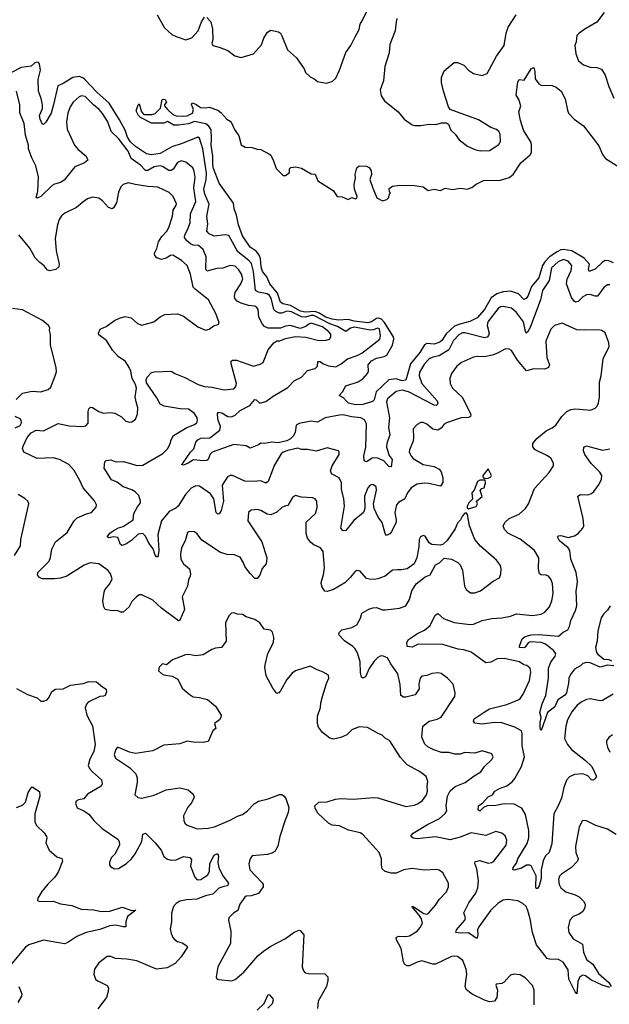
# Model space of a CAD drawing. Extents: x 2220520 to 2384350, y 721165 to 893491.
# Tile 251 of 256: x 2287822 to 2292619, y 875300 to 883316. Entities that reach past the tile are written whole.
import ezdxf

# ---------------------------------------------------------------- set-up
doc = ezdxf.new("R2010")
doc.units = 0

msp = doc.modelspace()

# ---------------------------------------------------------------- linework, layer by layer
at = {"layer": '0CON20XD'}
for points in [[(2288940, 883355), (2288999.7, 883249.7), (2289061.2, 883195), (2289095, 883177.5), (2289175, 883151.9), (2289223.2, 883166.8), (2289275, 883226.2), (2289300.9, 883299.1), (2289325, 883337.5)], [(2289345, 883332.5), (2289377.3, 883297.3), (2289390.5, 883239.5), (2289393.8, 883155), (2289386.2, 883125), (2289392.5, 883105), (2289445, 883092.5), (2289515, 883064), (2289571.7, 883021.7), (2289625, 883008.8), (2289725, 883037.5), (2289789.7, 883110.3), (2289808, 883165), (2289837.5, 883215), (2289865, 883230), (2289927.7, 883217.7), (2289943.3, 883205), (2289955, 883183.3), (2290000.9, 883070.9), (2290073.8, 883005), (2290138, 882915), (2290147.5, 882885), (2290185, 882850), (2290217.5, 882835), (2290245, 882812.5), (2290315, 882798.8), (2290365, 882813.3), (2290395, 882838.8), (2290425.4, 882905), (2290475, 883047.5), (2290517.2, 883105), (2290552.3, 883175), (2290585.5, 883235), (2290591.3, 883278.7), (2290610, 883305), (2290646.3, 883383.7)], [(2290890.4, 883325), (2290885, 883297.5), (2290877.9, 883225), (2290832.7, 883115), (2290827.7, 883045), (2290793.6, 882935), (2290782.1, 882817.9), (2290756.2, 882745), (2290764, 882695), (2290791.2, 882655), (2290901.2, 882565), (2290950, 882505), (2291015, 882460), (2291035, 882453.3), (2291085, 882454), (2291155, 882464), (2291207.3, 882462.7), (2291255, 882476.7), (2291296.1, 882476.1), (2291310, 882465), (2291330, 882415), (2291365, 882383.3), (2291397.3, 882337.3), (2291465, 882286.2), (2291525, 882258), (2291568.3, 882248.3), (2291645, 882252), (2291721.7, 882298.3), (2291733.8, 882325), (2291730.8, 882385), (2291722, 882405), (2291702.1, 882422.1), (2291655, 882437.8), (2291555, 882501.5), (2291325, 882583.3), (2291312, 882605), (2291271.2, 882735), (2291254.1, 882804.1), (2291253.8, 882845), (2291275, 882900), (2291357, 882967), (2291385, 882966.2), (2291435, 882945.8), (2291475, 882906), (2291515, 882878), (2291585, 882860), (2291625, 882878.8), (2291700.7, 883019.3), (2291764.5, 883105), (2291780, 883205), (2291796.2, 883255), (2291861.9, 883355)], [(2292577.5, 883375), (2292518, 883295), (2292421.1, 883238.9), (2292373.2, 883206.8), (2292355, 883186.7), (2292349.2, 883135), (2292339.2, 883105), (2292347, 883037), (2292369.5, 882979.5), (2292408.8, 882948.8), (2292465, 882928.8), (2292517.7, 882927.7), (2292555, 882913.3), (2292586, 882865), (2292615, 882772.5), (2292657.3, 882677.3)], [(2291975, 880808.6), (2291955, 880770.8), (2291944.4, 880764.4), (2291936.9, 880776.9), (2291921.2, 880855), (2291865, 880932.7), (2291825, 880968.2), (2291755, 880980.9), (2291735, 880977.1), (2291715, 880963.5), (2291630.7, 880855), (2291624.7, 880825), (2291641.5, 880765), (2291636.2, 880745), (2291625, 880731.8), (2291605, 880724.6), (2291445, 880767.2), (2291425, 880765.9), (2291395, 880750.3), (2291351.2, 880705), (2291313, 880627), (2291235, 880577.8), (2291185, 880568.2), (2291155, 880553.5), (2291115, 880513.3), (2291074.8, 880445.2), (2291072.5, 880415), (2291093.4, 880355), (2291217.7, 880212.3), (2291223.5, 880195), (2291219.4, 880180.6), (2291214.4, 880175.6), (2291195, 880176.9), (2290985, 880286.1), (2290935, 880299.8), (2290885, 880290), (2290815, 880230), (2290807.3, 880205), (2290830.3, 880075), (2290823.8, 879995), (2290834, 879935), (2290809.7, 879865), (2290805.4, 879835), (2290828.3, 879768.3), (2290852.4, 879735), (2290844.4, 879675.6), (2290825, 879678.9), (2290785.2, 879725.2), (2290729.1, 879749.1), (2290688.8, 879745), (2290645, 879716.9), (2290625.5, 879725.5), (2290623.2, 879765), (2290637.9, 879835), (2290642.9, 880025), (2290628.8, 880058.8), (2290597.5, 880075), (2290522.7, 880082.7), (2290455, 880098), (2290425, 880096.1), (2290306.4, 880073.6), (2290245, 880040), (2290195, 880046.1), (2290095, 880029.5), (2290071.6, 880015), (2290063, 879955), (2290046.3, 879925), (2290025, 879903.8), (2289995, 879887.2), (2289925, 879869.8), (2289874.3, 879875.7), (2289815, 879865.6), (2289785, 879868), (2289765.6, 879854.4), (2289696.7, 879826.7), (2289665, 879846.7), (2289565, 879856.2), (2289387.5, 879795), (2289371.7, 879778.3), (2289356.9, 879735), (2289345, 879728.1), (2289315, 879724.7), (2289237.3, 879732.7), (2289193.8, 879705), (2289155, 879690), (2289140, 879695), (2289152.6, 879707.4), (2289211.9, 879795), (2289238.8, 879821.2), (2289254.6, 879875), (2289271.1, 879895), (2289295, 879907.7), (2289369.4, 879910.6), (2289450, 879975), (2289456.5, 880005), (2289438.2, 880055), (2289431.1, 880095), (2289431.7, 880108.3), (2289440.3, 880119.7), (2289466.3, 880116.3), (2289515, 880084.2), (2289545, 880083.1), (2289575, 880096.9), (2289615, 880134.1), (2289694.4, 880175), (2289735, 880222.5), (2289745, 880220.8), (2289775, 880193.6), (2289825, 880207.1), (2289885, 880250), (2290005, 880320), (2290055, 880376.9), (2290115, 880406.6), (2290165, 880460.9), (2290227.5, 880475), (2290244.3, 880495), (2290247.5, 880532.5), (2290265, 880531.9), (2290295, 880514.5), (2290335, 880496.7), (2290395, 880489.2), (2290439.2, 880515), (2290489.2, 880555), (2290568.2, 880581.8), (2290605, 880600.7), (2290752.5, 880715), (2290757.8, 880742.2), (2290749.5, 880799.5), (2290735, 880805.2), (2290698.7, 880791.3), (2290675, 880789.1), (2290545, 880811.6), (2290514.5, 880805.5), (2290475, 880776.6), (2290409, 880819), (2290345, 880840), (2290215, 880906.2), (2290192.6, 880907.4), (2290145, 880894.1), (2290115.7, 880895.7), (2290035, 880936.3), (2289997.1, 880942.9), (2289955, 880926.7), (2289935, 880927.6), (2289905, 880938.7), (2289889.7, 880955), (2289868.6, 881048.6), (2289855, 881070.6), (2289835, 881083.9), (2289765, 881096.6), (2289740.1, 881110.1), (2289723.3, 881265), (2289709.5, 881329.5), (2289687.1, 881355), (2289596.3, 881425), (2289525, 881558.1), (2289495, 881564.3), (2289405, 881554.4), (2289365, 881573.6), (2289345.7, 881595), (2289353.8, 881655), (2289344.7, 881715), (2289363.8, 881815), (2289328, 881895), (2289319.2, 881935), (2289340.5, 882015), (2289341.8, 882065), (2289312.7, 882265), (2289285, 882352), (2289270.3, 882360.3), (2289145, 882308.1), (2289059.8, 882280.2), (2288964.8, 882225.2), (2288894.7, 882214.7), (2288855, 882222.9), (2288765, 882284.1), (2288725, 882320.3), (2288699.1, 882359.1), (2288679.3, 882415), (2288635, 882499.6), (2288551.3, 882635), (2288450.2, 882725), (2288355, 882825.7), (2288335, 882841.2), (2288305, 882852.5), (2288254.2, 882845.8), (2288175, 882796.2), (2288132.9, 882777.1), (2288096, 882624), (2288079.3, 882555), (2288035, 882481.2), (2288015, 882463.3), (2288005, 882467.5), (2287987.8, 882505), (2287983.6, 882535), (2288007.2, 882592.8), (2288009, 882625), (2287998.1, 882675), (2287974.8, 882735), (2287972.3, 882827.7), (2287992.1, 882905), (2287984.3, 882955), (2287975, 882968), (2287965, 882970.8), (2287945, 882964), (2287915, 882938.6), (2287835, 882927.6), (2287755, 882884.8)], [(2292654.5, 881335), (2292615, 881353.1), (2292585, 881354.1), (2292565, 881342.7), (2292505, 881285.4), (2292455.7, 881265.7), (2292450.3, 881285), (2292457.2, 881325), (2292415.3, 881375), (2292314.6, 881434.6), (2292245, 881444.3), (2292225, 881441.8), (2292195, 881426.7), (2292133.8, 881385), (2292093.8, 881345), (2292077.3, 881315), (2292045, 881215.4), (2291986.5, 881143.5), (2291958.8, 881071.2), (2291942.5, 881045), (2291925, 881038.9), (2291880.6, 881085), (2291815.4, 881104.6), (2291755, 881099.7), (2291705, 881083.2), (2291657.7, 881052.3), (2291605.3, 880955), (2291545, 880888.5), (2291485, 880858.2), (2291402.1, 880837.9), (2291360.6, 880819.4), (2291291.4, 880758.6), (2291257, 880703), (2291240.8, 880689.3), (2291194.7, 880675.3), (2291135, 880680.4), (2291115, 880668.5), (2291077.2, 880605), (2291000.8, 880515), (2290965, 880380), (2290935, 880375.4), (2290885, 880391.6), (2290825, 880383.8), (2290723.2, 880286.8), (2290705, 880220), (2290693.9, 880206.1), (2290615, 880182.9), (2290555, 880181.1), (2290498.8, 880195), (2290480.8, 880210.8), (2290457.5, 880237.5), (2290422.5, 880255), (2290450, 880285), (2290476.4, 880333.6), (2290575, 880367.1), (2290616.7, 880393.3), (2290652.9, 880435), (2290659.4, 880455), (2290657.7, 880505), (2290685, 880539.1), (2290725, 880561.1), (2290786.8, 880573.2), (2290808.5, 880585), (2290856.5, 880665), (2290867.6, 880715), (2290863.6, 880735), (2290791.7, 880851.7), (2290765, 880876.8), (2290745, 880885.2), (2290725, 880883.8), (2290683.8, 880855), (2290655, 880848.2), (2290542.6, 880862.6), (2290495, 880874.8), (2290415, 880869.1), (2290365, 880877.3), (2290311.8, 880895), (2290257.7, 880927.7), (2290225, 880939.2), (2290145, 880934.7), (2290106.4, 880943.6), (2290025, 880989.4), (2289962.4, 881002.4), (2289944.2, 881015), (2289918.6, 881088.6), (2289857.5, 881165), (2289832.3, 881222.2), (2289797.3, 881265), (2289787.5, 881305), (2289782.1, 881372.1), (2289768.8, 881405), (2289745, 881431.5), (2289697.5, 881465), (2289635.6, 881555), (2289601.2, 881645), (2289587.5, 881725), (2289568.5, 881775), (2289560.7, 881820.7), (2289445.8, 881985.8), (2289398.4, 882105), (2289392.4, 882135), (2289393.9, 882203.9), (2289379.1, 882295), (2289383.8, 882345), (2289380, 882420), (2289360, 882450), (2289337.5, 882467.5), (2289245, 882486.2), (2289195, 882468), (2289113.9, 882456.1), (2289077.7, 882457.7), (2289025, 882488), (2288995, 882474.3), (2288895, 882472.2), (2288805, 882520), (2288789.2, 882535), (2288769.2, 882575), (2288785, 882622.5), (2288795, 882630), (2288812, 882565), (2288832.7, 882542.7), (2288900, 882545), (2288925, 882551.2), (2288967.5, 882595), (2288982.5, 882665), (2288995, 882668.8), (2289006.7, 882665), (2289016.2, 882645), (2289000, 882625), (2289000, 882615), (2289023.8, 882585), (2289069.2, 882545), (2289095, 882533.5), (2289155, 882531.1), (2289185, 882533.1), (2289228, 882555), (2289236.7, 882585), (2289220, 882625), (2289225, 882637.5), (2289255, 882626.7), (2289292, 882602), (2289335, 882597.5), (2289365, 882602.5), (2289435, 882578), (2289459.7, 882559.7), (2289507.5, 882505), (2289535, 882490), (2289545.6, 882475.6), (2289570.7, 882420.7), (2289605, 882370), (2289625, 882297.5), (2289657, 882277), (2289715, 882276.2), (2289755, 882261.2), (2289785, 882258), (2289855, 882221.2), (2289865, 882213.3), (2289887.9, 882167.9), (2289910, 882105), (2289965, 882047.5), (2289985, 882047.5), (2290018.3, 882071.7), (2290018.3, 882101.7), (2290028.3, 882111.7), (2290065, 882116.7), (2290115, 882106.2), (2290195, 882060), (2290225, 882057.5), (2290247.5, 882005), (2290373.9, 881923.9), (2290405, 881877.5), (2290445, 881872.5), (2290495, 881852.5), (2290525, 881867.5), (2290555, 881857.5), (2290566.1, 881863.9), (2290567.5, 881875), (2290546.2, 881935), (2290543.8, 881975), (2290553.3, 882025), (2290551.2, 882055), (2290565, 882110), (2290585, 882126.7), (2290645, 882122.5), (2290665, 882112.5), (2290681.2, 882085), (2290683.6, 882056.4), (2290670, 882015), (2290696.2, 881945), (2290727.5, 881865), (2290775, 881840), (2290808.3, 881851.7), (2290822.5, 881865), (2290830, 881895), (2290840, 881905), (2290830, 881915), (2290828.3, 881941.7), (2290855, 881960), (2290915, 881968.8), (2291035, 881966), (2291105, 881956.2), (2291146.4, 881926.4), (2291195, 881936), (2291245, 881926.2), (2291285, 881944), (2291345, 881932.5), (2291405, 881942.9), (2291462.7, 881937.3), (2291500.3, 881949.7), (2291535, 881975.7), (2291595, 882005.7), (2291735, 882008.6), (2291805, 882030), (2291838.6, 882055), (2291900.6, 882149.4), (2291976, 882215), (2291985.7, 882235), (2291987.6, 882292.4), (2291982.5, 882315), (2291921.8, 882415), (2291895.7, 882495), (2291884.1, 882565.9), (2291900, 882615), (2291883.3, 882665), (2291862.3, 882702.3), (2291875, 882810), (2291885, 882830), (2291925.9, 882824.1), (2291984.3, 882915), (2292005, 882926.7), (2292014.2, 882895), (2292017.1, 882835), (2292045, 882793.3), (2292065, 882783.8), (2292155, 882780), (2292187.5, 882765), (2292227.5, 882735), (2292261.7, 882671.7), (2292278.3, 882578.3), (2292288, 882555), (2292333.8, 882505), (2292410.3, 882450.3), (2292535, 882287.5), (2292565, 882217.5), (2292587.5, 882185), (2292775, 882070)], [(2291059.3, 878319.3), (2291115, 878346), (2291160.8, 878385), (2291203.4, 878466.6), (2291225, 878481.2), (2291270.4, 878440.4), (2291357.1, 878407.1), (2291488.2, 878391.8), (2291514.1, 878395.9), (2291585.3, 878424.7), (2291665, 878439.6), (2291745, 878445.5), (2291815, 878460.9), (2291865, 878479.5), (2291994.3, 878465.7), (2292065, 878475.8), (2292095, 878491.2), (2292133.2, 878536.8), (2292150.6, 878585), (2292163.1, 878645), (2292156.6, 878726.6), (2292145, 878760), (2292124.3, 878784.3), (2292105, 878792.5), (2292065.5, 878795.5), (2292052.2, 878805), (2292042.1, 878845), (2292045.6, 878935), (2292010.6, 878995), (2291981.7, 879018.3), (2291895, 879086.4), (2291794.3, 879135), (2291765.7, 879165), (2291756.9, 879195), (2291771.4, 879225), (2291805.4, 879254.6), (2291885, 879291.1), (2291938.6, 879335), (2291963.3, 879375), (2292011.1, 879498.9), (2292130.3, 879629.7), (2292166.7, 879685), (2292166.2, 879705), (2292143.8, 879745), (2292115.7, 879765.7), (2292016.2, 879815), (2291997.5, 879837.5), (2291998.6, 879865), (2292030, 879905), (2292105, 879969.2), (2292155, 879992.5), (2292184.4, 880015.6), (2292234.2, 880085), (2292275, 880127.1), (2292307.6, 880142.4), (2292345, 880148.6), (2292439.5, 880139.5), (2292467, 880137), (2292505, 880153.8), (2292520.5, 880169.5), (2292530.8, 880195), (2292539.4, 880245), (2292540.5, 880365), (2292552.5, 880415), (2292569.5, 880555), (2292617.5, 880655), (2292615.8, 880685), (2292585, 880766.2), (2292557.5, 880785), (2292531.7, 880791.7), (2292415, 880786.9), (2292355, 880790.6), (2292235, 880844.2), (2292173.4, 880826.6), (2292144.3, 880795), (2292102.6, 880697.4), (2292110, 880565), (2292133.1, 880505), (2292125, 880484.2), (2292095, 880470.5), (2292005, 880472.9), (2291945, 880456.9), (2291872.8, 880542.8), (2291822.6, 880622.6), (2291805, 880634.3), (2291775, 880636.9), (2291709.3, 880600.7), (2291665.3, 880584.7), (2291605, 880571.8), (2291545.5, 880574.5), (2291515, 880568.5), (2291416.2, 880523.8), (2291378.6, 880495), (2291334.3, 880435), (2291322.5, 880395), (2291324.2, 880355), (2291344.3, 880315), (2291423.2, 880243.2), (2291487.8, 880115), (2291494.2, 880095), (2291491.2, 880085), (2291473.4, 880076.6), (2291415, 880073.6), (2291295, 880033.2), (2291277.1, 880022.9), (2291250.2, 879989.8), (2291224.3, 879974.3), (2291182.4, 879982.4), (2291135, 880022.9), (2291105, 880037.5), (2291085, 880035.8), (2291055, 880019.2), (2291024.2, 879985), (2291027.5, 879915), (2291022.9, 879885), (2290992.5, 879815), (2290990.8, 879795), (2291008.8, 879758.8), (2291023.6, 879743.6), (2291105, 879695.5), (2291195, 879678.5), (2291235.3, 879655.3), (2291250.6, 879635), (2291265.6, 879585.6), (2291265, 879547.5), (2291245, 879518.8), (2291150, 879540), (2291115, 879541.3), (2291055, 879534.5), (2291008.6, 879505), (2290978.1, 879465), (2290956.2, 879413.8), (2290905, 879385.6), (2290887.8, 879365), (2290873.3, 879305), (2290885.7, 879245), (2290884.2, 879225), (2290848.6, 879145), (2290835, 879128.8), (2290807, 879117), (2290795, 879132.5), (2290771.5, 879221.5), (2290738.9, 879265), (2290705.5, 879335.5), (2290701.4, 879375), (2290725.6, 879485), (2290722.1, 879512.1), (2290695, 879530.8), (2290672.5, 879525), (2290654.5, 879505), (2290627.8, 879437.8), (2290629.4, 879335), (2290619.4, 879305), (2290541.3, 879238.7), (2290475, 879156.2), (2290455, 879154), (2290434, 879175), (2290464.6, 879355.4), (2290458.9, 879415), (2290440.4, 879495), (2290440, 879545), (2290422.5, 879585), (2290365.5, 879615.5), (2290355.6, 879625.6), (2290351.9, 879641.9), (2290364.5, 879685), (2290422, 879775), (2290422, 879795), (2290415, 879806), (2290325, 879831.4), (2290235, 879804.4), (2290165, 879815.6), (2290115, 879815.6), (2290085, 879827.5), (2290005, 879808.9), (2289966.4, 879793.6), (2289949.6, 879780.4), (2289892.9, 879687.1), (2289877.8, 879647.8), (2289842.9, 879555), (2289826.2, 879543.8), (2289785, 879560.9), (2289725, 879555.9), (2289655, 879559.2), (2289555, 879604.4), (2289535, 879604.3), (2289514, 879595), (2289470.9, 879525), (2289480.8, 879395), (2289460.7, 879319.3), (2289445, 879293.3), (2289435, 879290), (2289421.4, 879305), (2289400.8, 879415), (2289374.5, 879455), (2289285, 879518.9), (2289255, 879521.1), (2289218.5, 879501.5), (2289171, 879449), (2289111.5, 879355), (2289092.1, 879337.9), (2289038.3, 879311.7), (2288975, 879237.1), (2288946.2, 879125), (2288954.4, 878994.4), (2288945, 878942.5), (2288935, 878943.3), (2288925, 878956.7), (2288908.5, 879008.5), (2288873.1, 879055), (2288845, 879110.8), (2288825, 879132.9), (2288785, 879127.5), (2288735, 879078.5), (2288685, 879045.6), (2288656, 879036), (2288643, 879043), (2288620, 879100), (2288585, 879105.7), (2288548.3, 879098.3), (2288533.8, 879105), (2288555.8, 879135), (2288582.5, 879155), (2288625, 879178.5), (2288665, 879190), (2288746.7, 879245), (2288751.2, 879295), (2288779.5, 879350.5), (2288805, 879382.5), (2288806, 879395), (2288792, 879442), (2288763, 879473), (2288735, 879489.2), (2288665, 879512), (2288615, 879552), (2288570.3, 879570.3), (2288510, 879665), (2288514, 879716), (2288525, 879726.7), (2288565, 879732), (2288605, 879717.5), (2288665, 879718.5), (2288715.7, 879704.3), (2288775.4, 879685.4), (2288825, 879690), (2288986.8, 879783.2), (2289027.3, 879825), (2289046.7, 879865), (2289053.7, 879896.3), (2289075, 879930), (2289182, 879995), (2289245, 880018.9), (2289262.2, 880035), (2289268.9, 880055), (2289266.9, 880075), (2289245, 880109.2), (2289194.6, 880144.6), (2289128.3, 880148.3), (2288998.7, 880168.7), (2288966, 880185), (2288938.1, 880238.1), (2288855, 880358), (2288850, 880385), (2288860, 880405), (2288895, 880442.5), (2288915, 880450), (2289055, 880453.8), (2289085, 880434), (2289165, 880402), (2289275, 880345.6), (2289325, 880330), (2289385, 880324.6), (2289485, 880303.6), (2289565, 880311.4), (2289581.3, 880328.7), (2289586.5, 880355), (2289542.2, 880515), (2289543.1, 880535), (2289553.3, 880545), (2289585.8, 880544.2), (2289725, 880495.6), (2289778.8, 880511.2), (2289803.3, 880525), (2289843, 880627), (2289891.2, 880685), (2289915, 880700), (2289938.3, 880701.7), (2289985, 880721.4), (2290067.3, 880737.3), (2290151.7, 880731.7), (2290255, 880703.1), (2290315, 880705.8), (2290343.3, 880715), (2290354.3, 880735), (2290352.9, 880755), (2290337.1, 880775), (2290286.5, 880815), (2290195, 880844.5), (2290175, 880837.5), (2290151.4, 880818.6), (2290105, 880802), (2290025, 880825.5), (2289985, 880819.5), (2289945, 880804.4), (2289845, 880805.5), (2289815, 880816.7), (2289797.1, 880837.1), (2289768.5, 880895), (2289762.2, 880955), (2289752.7, 880972.7), (2289735, 880982.2), (2289685, 880989.1), (2289625, 881008.8), (2289590.5, 881025), (2289573.4, 881045), (2289570.4, 881065), (2289576, 881094), (2289622.7, 881165), (2289636.8, 881205), (2289628.2, 881245), (2289605, 881280), (2289575, 881309.4), (2289535.5, 881314.5), (2289475, 881291.5), (2289425, 881290.9), (2289345, 881267.1), (2289336.8, 881286.8), (2289338.7, 881385), (2289314, 881445), (2289276.1, 881476.1), (2289235, 881480), (2289211.6, 881491.6), (2289181.3, 881515), (2289162.1, 881542.1), (2289166.1, 881565), (2289188.2, 881605), (2289207.9, 881662.1), (2289212.4, 881735), (2289255.3, 881835), (2289238.8, 881945), (2289250.8, 882035), (2289242.9, 882082.9), (2289230.6, 882110.6), (2289175, 882155.8), (2289135, 882165.6), (2289105, 882151.8), (2289069.9, 882100.1), (2289055, 882087.9), (2289035, 882086.9), (2288985, 882120.7), (2288965, 882125.8), (2288915, 882117.1), (2288865, 882086.8), (2288845, 882088.8), (2288805, 882132.2), (2288728.2, 882185), (2288705.8, 882245), (2288625, 882349.6), (2288567.1, 882405), (2288538.4, 882485), (2288495, 882551.9), (2288467.8, 882585), (2288423.2, 882623.2), (2288355, 882691.1), (2288325, 882696.9), (2288305, 882687.5), (2288257.1, 882645), (2288233.3, 882606.7), (2288214.5, 882555), (2288202.2, 882485), (2288208.9, 882425), (2288268.6, 882295), (2288295, 882261.4), (2288364.2, 882205), (2288377, 882173), (2288349.3, 882150.7), (2288270.9, 882119.1), (2288185, 882009.4), (2288155, 881989.1), (2288105, 881976.2), (2288085.7, 881965), (2287995, 881877.5), (2287965, 881863.3), (2287957.5, 881867.5), (2287970, 881920), (2287976.1, 882036.1), (2287954.6, 882125), (2287921.2, 882191.2), (2287894, 882265), (2287892.6, 882295), (2287869.7, 882375), (2287859.9, 882469.9), (2287823.2, 882556.8), (2287823.4, 882623.4), (2287795, 882732.5)], [(2288771.1, 880205), (2288762.7, 880245), (2288773.3, 880316.7), (2288765, 880345.6), (2288737.3, 880395), (2288726.2, 880455), (2288714, 880484), (2288683, 880533), (2288624, 880575), (2288576, 880625), (2288528, 880705), (2288465, 880750), (2288462.5, 880765), (2288478, 880795), (2288525, 880819.2), (2288593.6, 880866.4), (2288635, 880885.7), (2288681.7, 880898.3), (2288728, 880888), (2288781.2, 880841.2), (2288815, 880828.8), (2288912.5, 880855), (2288965, 880895.8), (2289002.5, 880915), (2289105, 880920), (2289155, 880903.3), (2289272.5, 880815), (2289335, 880787.5), (2289365, 880797.5), (2289404.1, 880825.9), (2289437.5, 880835), (2289446.2, 880845), (2289440, 880865), (2289418.8, 880925), (2289358, 881035), (2289250.6, 881120.6), (2289235, 881139.2), (2289212.7, 881245), (2289185, 881315.8), (2289137.5, 881355), (2289068.6, 881398.6), (2289048.8, 881395), (2289015, 881373.6), (2288975, 881362.7), (2288936.8, 881376.8), (2288920.5, 881395), (2288919.6, 881415), (2288937.1, 881452.9), (2288952.1, 881507.9), (2288979.6, 881550.4), (2289020.6, 881595), (2289036.7, 881625), (2289064.4, 881715), (2289071.1, 881765), (2289095.7, 881805), (2289097.8, 881817.8), (2289072, 881875), (2289039.7, 881909.7), (2288945, 881952.5), (2288865, 881956.4), (2288763.1, 881973.1), (2288705, 881988), (2288665, 881973.8), (2288645, 881956.2), (2288627.3, 881912.7), (2288608.6, 881825), (2288585, 881783.3), (2288575, 881776.2), (2288545, 881786), (2288495, 881840), (2288465, 881862), (2288415, 881871.4), (2288375, 881856), (2288335, 881830), (2288284.5, 881785.5), (2288189.7, 881740.3), (2288161.3, 881718.7), (2288142.2, 881687.8), (2288128.9, 881645), (2288111.8, 881535), (2288119.4, 881435), (2288142.9, 881325), (2288140, 881305), (2288115, 881282.9), (2288065, 881270), (2288045, 881278.8), (2288020.6, 881310.6), (2287985, 881337.8), (2287947.7, 881377.7), (2287904.4, 881455), (2287815.7, 881565)], [(2292623.9, 881156.1), (2292605, 881155.8), (2292575, 881135.8), (2292524.4, 881065.6), (2292505, 881064.5), (2292462.6, 881077.4), (2292435, 881076.5), (2292405, 881058.1), (2292365, 881021.1), (2292345, 881016.7), (2292333.5, 881023.5), (2292311.2, 881055), (2292272.3, 881165), (2292278, 881202), (2292309.4, 881275), (2292314.3, 881315), (2292285, 881350), (2292245, 881362.2), (2292204.3, 881345), (2292150.5, 881295), (2292128.9, 881191.1), (2292075, 881112), (2292060, 881035), (2291975, 880808.6)], [(2287793.3, 880225), (2287845.9, 880274.1), (2287925, 880291.2), (2287993.6, 880286.4), (2288055, 880306.2), (2288076.2, 880325), (2288111.2, 880415), (2288120.7, 880449.3), (2288120, 880485), (2288072.5, 880665), (2288071.7, 880751.7), (2288063.8, 880785), (2288067, 880807), (2288056.4, 880826.4), (2288006.9, 880866.9), (2287845, 880954), (2287765, 880964)], [(2292625, 875436.2), (2292562, 875455), (2292469.2, 875499.2), (2292425, 875532.5), (2292403.8, 875536.2), (2292380.8, 875525), (2292363, 875487), (2292356, 875384), (2292340.7, 875400.7), (2292289.3, 875505), (2292285, 875580), (2292245, 875642.5), (2292205, 875665.8), (2292132.7, 875667.3), (2292113, 875673), (2292026.9, 875785), (2291994.1, 875884.1), (2291976.9, 875996.9), (2291956.4, 876065), (2291941.9, 876095), (2291915, 876121.4), (2291875, 876142), (2291794.2, 876154.2), (2291755, 876148.1), (2291715, 876123.1), (2291655, 876065.7), (2291558, 875932), (2291546.9, 875905), (2291550, 875865), (2291545, 875837.5), (2291535, 875838), (2291475, 875881.8), (2291405, 875879.1), (2291370, 875885), (2291375.8, 875905), (2291445, 875983.8), (2291448.8, 876005), (2291436.7, 876045), (2291475.6, 876125), (2291534.8, 876205.3), (2291550.8, 876249.2), (2291554.1, 876305), (2291541.9, 876401.9), (2291525.7, 876445), (2291527.1, 876462.9), (2291565, 876470.5), (2291635, 876449.2), (2291665, 876454.2), (2291681.2, 876465), (2291780.6, 876595), (2291785.6, 876635), (2291770.9, 876670.9), (2291745, 876694), (2291695.7, 876705.7), (2291615, 876672.9), (2291495, 876695.4), (2291405, 876659.6), (2291325, 876638.5), (2291205, 876664.5), (2291055, 876647.1), (2291023.4, 876653.4), (2291006.2, 876665), (2291007.5, 876675), (2291025, 876691.9), (2291139.2, 876765), (2291236.6, 876813.4), (2291285, 876852.9), (2291296.9, 876875), (2291293.3, 876915), (2291303.3, 876995), (2291325, 877036.7), (2291365, 877074.5), (2291446, 877105), (2291519.1, 877160.9), (2291575, 877191.2), (2291605, 877236.2), (2291665, 877292.5), (2291673.3, 877315), (2291665, 877340), (2291585, 877363.3), (2291525, 877343.8), (2291445, 877349.2), (2291405, 877337.5), (2291362.7, 877337.3), (2291315, 877350.6), (2291255, 877350.5), (2291190.8, 877370.8), (2291143.8, 877395), (2291118.3, 877418.3), (2291092.9, 877475), (2291102.2, 877565), (2291154.2, 877605), (2291219.4, 877620.6), (2291251.4, 877638.6), (2291362, 877805), (2291366, 877836), (2291348.8, 877905), (2291303.3, 877955), (2291252.7, 877992.7), (2291228.3, 877998.3), (2291175, 877994.2), (2291135, 877977.5), (2291095, 877970), (2291080, 877955), (2291070.8, 877905), (2291072.3, 877867.7), (2291039.3, 877820.7), (2290965, 877800), (2290945, 877801.2), (2290922, 877815), (2290916.6, 877903.4), (2290899.1, 877989.1), (2290841.9, 878071.9), (2290815, 878121.8), (2290773, 878137), (2290754.6, 878135.4), (2290736.1, 878123.9), (2290706.1, 878093.9), (2290664.4, 878035), (2290635, 877966.7), (2290615, 877956.2), (2290604.4, 877964.4), (2290595, 878002.5), (2290592.5, 878087.5), (2290572, 878162), (2290552.9, 878195), (2290533.8, 878213.8), (2290465, 878258.1), (2290422.5, 878305), (2290420, 878315), (2290425, 878330), (2290442.3, 878347.7), (2290525, 878367.1), (2290565, 878390), (2290595, 878442.5), (2290606.7, 878483.3), (2290662.1, 878517.9), (2290695, 878528.1), (2290725, 878529.4), (2290775, 878512.2), (2290799.7, 878510.3), (2290912.5, 878525), (2290965, 878544), (2290994.3, 878595.7), (2291012.5, 878665), (2291047, 878723), (2291120.3, 878779.7), (2291162.5, 878795), (2291205, 878878.8), (2291238.8, 878895), (2291275, 878931.2), (2291335, 878922.5), (2291387, 878897), (2291407.3, 878877.3), (2291424.3, 878834.3), (2291442, 878705), (2291456.1, 878676.1), (2291489.5, 878649.5), (2291525, 878649.2), (2291572.7, 878667.3), (2291674.2, 878745.8), (2291725, 878772.5), (2291735.9, 878804.1), (2291740, 878845), (2291735, 878872.5), (2291701.2, 878915), (2291570.9, 879030.9), (2291525, 879083.3), (2291481.4, 879195), (2291466.4, 879286.4), (2291455, 879300), (2291445, 879297.5), (2291425, 879277.5), (2291410, 879245), (2291384.1, 879215.9), (2291365, 879170), (2291300, 879075), (2291265.7, 879044.3), (2291245, 879038), (2291175, 879042), (2291155, 879058), (2291120.7, 879110.7), (2291105, 879116.7), (2291082.5, 879105), (2291073.8, 879085), (2291070.6, 879025), (2291052.2, 878935), (2291033, 878887), (2290975, 878845.7), (2290925.9, 878835.9), (2290895, 878837.5), (2290856.7, 878835), (2290795, 878785.6), (2290735, 878763.5), (2290705, 878759.1), (2290665, 878760.5), (2290645, 878767.8), (2290591.2, 878825), (2290565, 878831.4), (2290548.3, 878821.7), (2290515, 878776), (2290468.7, 878731.3), (2290375, 878678.1), (2290325, 878661.4), (2290305, 878664.2), (2290284.2, 878695), (2290275.6, 878725.6), (2290276.7, 878745), (2290294.4, 878795), (2290302.1, 878852.1), (2290290.6, 878985), (2290270, 879015), (2290215, 879041.1), (2290190.2, 879060.2), (2290164.3, 879095), (2290152.4, 879132.4), (2290154.3, 879225), (2290228, 879295), (2290241.4, 879345), (2290240.8, 879395), (2290225, 879414), (2290205, 879422.5), (2290115, 879428), (2290065, 879443.3), (2290042, 879425), (2290005, 879361.2), (2289988.3, 879358.3), (2289955, 879345.6), (2289915, 879306.7), (2289865, 879285.6), (2289835, 879290.6), (2289785, 879320.8), (2289755, 879329.2), (2289705, 879322.5), (2289684, 879305), (2289679.2, 879235), (2289792.9, 879065), (2289832.9, 878935), (2289828.6, 878885), (2289795, 878848.8), (2289775, 878793.3), (2289755, 878766.2), (2289735, 878766.2), (2289696.6, 878806.6), (2289653.8, 878865), (2289644, 878895), (2289615, 878940), (2289570.3, 878960.3), (2289511.4, 878961.4), (2289457, 878977), (2289305, 879078.6), (2289265, 879130), (2289245, 879145.8), (2289205, 879150), (2289188.8, 879141.2), (2289167.6, 879072.4), (2289137.5, 879015), (2289130, 878965), (2289134.5, 878924.5), (2289154.2, 878885), (2289204, 878845), (2289212.5, 878805), (2289210, 878785), (2289195.5, 878754.5), (2289187.7, 878705), (2289143.6, 878616.4), (2289162, 878515), (2289125, 878427.5), (2289115, 878421.2), (2288974.8, 878524.8), (2288905, 878590.5), (2288815, 878634.4), (2288795, 878632.9), (2288772, 878618), (2288735, 878578.8), (2288713.4, 878536.6), (2288665, 878491.9), (2288645, 878493.5), (2288615, 878506.9), (2288574.4, 878504.4), (2288517.5, 878515), (2288508, 878535), (2288498.8, 878585), (2288508.8, 878655), (2288513.8, 878675), (2288555.7, 878724.3), (2288573.8, 878765), (2288561.9, 878805), (2288540.8, 878830.8), (2288465, 878885.5), (2288395, 878893.6), (2288345.8, 878875), (2288205, 878786.7), (2288155, 878769.4), (2288105, 878763.1), (2288005, 878763.3), (2287982.5, 878775), (2287967.5, 878795), (2287970, 878815), (2288062.9, 878907.1), (2288073.2, 878936.8), (2288083.1, 879005), (2288112.5, 879065), (2288208.6, 879141.4), (2288265, 879236), (2288288.7, 879261.3), (2288365, 879294), (2288405.7, 879304.3), (2288444.1, 879345.9), (2288445.8, 879365), (2288429.7, 879399.7), (2288338.9, 879505), (2288312.5, 879565), (2288265.5, 879645), (2288223.2, 879693.2), (2288146.2, 879735), (2288095, 879747.5), (2287965, 879742.9), (2287856.7, 879795), (2287844.2, 879824.2), (2287849.2, 879845), (2287883.6, 879915), (2287915, 879952.5), (2287955, 879974.3), (2288015, 879968.2), (2288135, 880027.5), (2288225, 880010), (2288335, 880003.1), (2288360.3, 880009.7), (2288378.3, 880031.7), (2288378.9, 880125), (2288385, 880146.7), (2288398.3, 880161.7), (2288415, 880159.2), (2288465, 880126.9), (2288505, 880112.2), (2288565, 880118.1), (2288595, 880112.5), (2288651.3, 880081.3), (2288685, 880046.2), (2288715, 880038.8), (2288735, 880041.2), (2288765.8, 880064.2), (2288780.8, 880105), (2288783.1, 880155), (2288771.1, 880205)], [(2287785, 879991.9), (2287825, 880012.5), (2287835.9, 880035), (2287834.6, 880054.6), (2287825.4, 880065.4), (2287784.2, 880084.2)], [(2292656, 878055), (2292605, 878060.9), (2292545, 878043.3), (2292465, 878079.2), (2292435, 878082.5), (2292405, 878075.8), (2292385, 878054.2), (2292335, 878027.5), (2292304, 877985), (2292290, 877955), (2292288.2, 877915), (2292270, 877835), (2292255, 877812.9), (2292201.9, 877778.1), (2292175, 877722.9), (2292115.6, 877674.4), (2292065, 877530), (2292056.7, 877545), (2292056.9, 877595), (2292064.6, 877635), (2292055.6, 877675.6), (2292073.1, 877745), (2292102.2, 877815), (2292125.2, 877954.8), (2292124.7, 878035.3), (2292144.1, 878085.9), (2292178.4, 878135), (2292183.5, 878155), (2292165, 878179.6), (2292125, 878212.9), (2292094.7, 878234.7), (2292065, 878245.5), (2291975, 878251.1), (2291958.5, 878241.5), (2291935, 878207.8), (2291925, 878202.5), (2291890, 878205), (2291888, 878215), (2291910.4, 878275), (2291936, 878295), (2291982.8, 878307.2), (2292045, 878311.9), (2292205, 878297.1), (2292245, 878330.6), (2292281.1, 878348.9), (2292294.4, 878375), (2292305.4, 878425), (2292343.9, 878505), (2292356.2, 878545), (2292350.9, 878665), (2292355, 878696.7), (2292362.1, 878742.1), (2292350, 878815), (2292306.9, 878925), (2292297.1, 878995), (2292284, 879015), (2292215, 879072), (2292197.5, 879105), (2292206.7, 879113.3), (2292225, 879115.8), (2292285, 879100), (2292335, 879114.4), (2292365, 879131.9), (2292404.2, 879175), (2292411.4, 879195), (2292408.1, 879255), (2292362.3, 879437.7), (2292385, 879450), (2292445, 879447.8), (2292475, 879457.8), (2292495, 879475.7), (2292536.4, 879535), (2292556.4, 879575), (2292557.5, 879605), (2292543.4, 879633.4), (2292473.1, 879703.1), (2292420.6, 879775), (2292410, 879805), (2292412.5, 879835), (2292435, 879846), (2292565, 879810), (2292625, 879822.9)], [(2291601.7, 879581.7), (2291635, 879582.5), (2291656.4, 879593.6), (2291660, 879605), (2291635, 879660), (2291590, 879605), (2291590, 879595), (2291601.7, 879581.7)], [(2291475, 879332.5), (2291535, 879353.3), (2291546.2, 879375), (2291540, 879395), (2291585, 879433.3), (2291568.3, 879481.7), (2291581.7, 879498.3), (2291600, 879505), (2291612.5, 879545), (2291608.3, 879568.3), (2291565, 879567.5), (2291547.5, 879555), (2291520, 879485), (2291500, 879465), (2291507.5, 879412.5), (2291477, 879383), (2291463.3, 879355), (2291463, 879343), (2291475, 879332.5)], [(2287780, 878955), (2287828.8, 879031.2), (2287832, 879085), (2287896.7, 879375), (2287887.5, 879395), (2287865, 879417.5), (2287809.7, 879449.7)], [(2292627.1, 878542.9), (2292605, 878507.3), (2292572.5, 878475), (2292554.6, 878445), (2292525, 878341.2), (2292520.7, 878255), (2292507.5, 878205), (2292514.6, 878165), (2292525, 878149.4), (2292575, 878110.5), (2292615, 878105.9), (2292637.8, 878095)], [(2292009.2, 875295), (2292009.4, 875415), (2291993.4, 875453.4), (2291935, 875516), (2291895, 875540), (2291843.9, 875546.1), (2291815, 875537.5), (2291805, 875527.5), (2291765, 875481.2), (2291745, 875470), (2291700, 875465), (2291697.5, 875455), (2291710, 875415), (2291703.8, 875355), (2291684.1, 875325.9), (2291645, 875320), (2291605, 875333.1), (2291505, 875381.4), (2291458.3, 875418.3), (2291445.8, 875445), (2291459.2, 875545), (2291455.7, 875585), (2291426.7, 875656.7), (2291385, 875689.4), (2291357, 875693), (2291335, 875688.6), (2291205, 875626), (2291185, 875626), (2291095, 875654.3), (2291055, 875644.2), (2290995, 875612), (2290975, 875614), (2290956.7, 875625), (2290944.3, 875645), (2290925.4, 875755.4), (2290888, 875825), (2290886.7, 875845), (2290905, 875854), (2290965, 875851.9), (2290995, 875858.6), (2291055, 875895.7), (2291080, 875925), (2291098.8, 875961.2), (2291091.8, 875995), (2291071.5, 876025), (2291013.6, 876096.4), (2291025, 876095.7), (2291110.5, 876040.5), (2291135.4, 876034.6), (2291150.6, 876045), (2291205, 876107.1), (2291235, 876152), (2291295, 876216.7), (2291310, 876255), (2291310.8, 876285), (2291265, 876370), (2291235, 876393.3), (2291216.1, 876396.1), (2291115, 876392.9), (2291015, 876405.8), (2290947.5, 876395), (2290885, 876368), (2290845, 876368), (2290795, 876380), (2290772.7, 876402.7), (2290765.7, 876435), (2290765.5, 876485.5), (2290747.1, 876535), (2290615, 876682), (2290592.5, 876695), (2290497, 876717), (2290425, 876752.9), (2290365, 876758.9), (2290334.8, 876774.8), (2290248.5, 876855), (2290227.5, 876895), (2290224, 876916), (2290255, 876946), (2290325, 876947.1), (2290390.9, 876969.1), (2290435.9, 876975.9), (2290535, 876969.4), (2290703, 876983), (2290735, 876980.6), (2290965, 876911.4), (2291035, 876921.4), (2291064.5, 876935.5), (2291099.8, 876960.2), (2291133.1, 877005), (2291141.4, 877035), (2291137.5, 877075), (2291142, 877115), (2291130, 877155), (2291075, 877195.7), (2290975, 877250.8), (2290919.4, 877309.4), (2290835, 877446.2), (2290795.9, 877465.9), (2290770.9, 877490.9), (2290740, 877505), (2290652.3, 877552.3), (2290585, 877560), (2290525.8, 877534.2), (2290485, 877494), (2290435, 877470.8), (2290375, 877458), (2290345, 877467.5), (2290285, 877512), (2290254.3, 877555), (2290244.3, 877585), (2290245.7, 877645), (2290270, 877715), (2290272.5, 877755), (2290286.2, 877805), (2290318.3, 877911.7), (2290338, 877955), (2290335, 877978.8), (2290292.5, 878005), (2290237.5, 878025), (2290185, 878053.3), (2290065, 878016), (2290038, 877995), (2289995, 877944), (2289945, 877853.3), (2289930, 877835), (2289915, 877830), (2289880.8, 877875), (2289828.9, 877975), (2289816.7, 878045), (2289821.1, 878075), (2289841.4, 878155), (2289888, 878245), (2289890, 878285), (2289878.3, 878328.3), (2289862.5, 878345), (2289810, 878355), (2289776.2, 878405), (2289735, 878432.9), (2289665, 878453.8), (2289635, 878473.8), (2289595, 878476.2), (2289565, 878486.2), (2289545, 878483.3), (2289525, 878462.5), (2289495.8, 878404.2), (2289501.2, 878255), (2289465, 878203.8), (2289415, 878198.6), (2289385, 878188.9), (2289314.3, 878145.7), (2289255, 878135.7), (2289195, 878147.1), (2289172.5, 878145), (2289066.4, 878103.6), (2289017, 878063), (2288985, 878072.5), (2288956.7, 878045), (2288952, 878015), (2288975, 877992), (2288995, 877982.5), (2289061.7, 877971.7), (2289107.7, 877947.7), (2289144.2, 877875), (2289201.2, 877825), (2289235, 877803.8), (2289285, 877798.8), (2289351.2, 877781.2), (2289415, 877727.5), (2289462, 877655), (2289460, 877635), (2289448, 877615), (2289407.5, 877585), (2289417.5, 877545), (2289394.5, 877525.5), (2289355, 877438.8), (2289315, 877430), (2289233.4, 877433.4), (2289185, 877442), (2289125, 877420), (2288995, 877410), (2288905.6, 877364.4), (2288765, 877343.1), (2288715, 877351.4), (2288625, 877391.2), (2288615, 877390), (2288603.8, 877375), (2288591.4, 877335), (2288602.5, 877305), (2288716.9, 877226.9), (2288766.3, 877176.3), (2288776.9, 877145), (2288778.1, 877105), (2288760, 877005), (2288784.4, 876984.4), (2288815, 876977.5), (2288915, 877003.1), (2289012.8, 877047.2), (2289125, 877063.1), (2289193.3, 877045), (2289235, 877010), (2289241.2, 876985), (2289220.9, 876939.1), (2289191.2, 876905), (2289156.2, 876835), (2289158, 876795), (2289165.9, 876775.9), (2289185, 876758.8), (2289265, 876729.2), (2289355, 876734.4), (2289406.2, 876745), (2289535, 876798.8), (2289595, 876832.1), (2289636, 876845), (2289675, 876874.4), (2289729.2, 876930.8), (2289765, 876953.1), (2289845, 876973.8), (2289935, 877008), (2289955, 877008.1), (2289974.3, 876995), (2289988.1, 876975), (2290012.5, 876902.5), (2290007.9, 876862.1), (2289979.5, 876790.5), (2289939.4, 876665), (2289922.5, 876587.5), (2289898, 876545), (2289875, 876530), (2289839.3, 876520.7), (2289715, 876510), (2289696.1, 876483.9), (2289686.4, 876443.6), (2289694.2, 876395), (2289795, 876288.8), (2289802.5, 876275), (2289802, 876255), (2289765, 876203.3), (2289705, 876182), (2289665, 876180), (2289655, 876173.3), (2289614.3, 876115), (2289596, 876065), (2289564.5, 876045.5), (2289524.2, 876005), (2289520.8, 875985), (2289541.4, 875895), (2289537.1, 875795), (2289434, 875605), (2289420, 875525), (2289427, 875507), (2289440.7, 875500.7), (2289545, 875492), (2289575, 875501.2), (2289645, 875560.8), (2289760.6, 875695), (2289806.2, 875733.8), (2289866.7, 875773.3), (2289984, 875835), (2290055, 875888.6), (2290095, 875902.5), (2290105, 875900), (2290132.9, 875865), (2290120, 875605), (2290131.7, 875571.7), (2290145, 875556.7), (2290170.5, 875550.5), (2290305, 875548.6), (2290329.2, 875525), (2290329.2, 875495), (2290317.5, 875445), (2290250, 875325), (2290244.2, 875265)], [(2292650, 877825), (2292565, 877774.2), (2292545, 877771.4), (2292465, 877785.6), (2292435, 877781.4), (2292396.3, 877763.7), (2292358.6, 877735), (2292315, 877681.4), (2292279.1, 877615), (2292265.6, 877565.6), (2292255.7, 877465), (2292280.6, 877415), (2292310.6, 877375), (2292426, 877286), (2292476.4, 877235), (2292516, 877155), (2292503.3, 877135), (2292485, 877124), (2292475, 877126.7), (2292445, 877160.8), (2292405, 877177.1), (2292335, 877171.5), (2292295, 877152.5), (2292270.9, 877125), (2292250, 877065), (2292230.6, 876979.4), (2292204.7, 876915.3), (2292168.4, 876851.6), (2292153, 876607), (2292130, 876535), (2292100.4, 876509.6), (2292081.6, 876468.4), (2292063.9, 876395), (2292064.4, 876325), (2292050, 876265), (2292035, 876242.5), (2292025, 876242.5), (2292021.2, 876255), (2292024.2, 876345), (2291985, 876426), (2291972.4, 876432.4), (2291945, 876432.2), (2291905, 876408.8), (2291845, 876392.9), (2291834, 876395), (2291838.6, 876415), (2291865, 876450), (2291876, 876485), (2291950.2, 876609.8), (2291964.4, 876655), (2291965.7, 876715), (2291937.8, 876845), (2291908, 876898), (2291845, 876928.1), (2291765, 876933.1), (2291695, 876917.3), (2291625, 876915.6), (2291596.9, 876903.1), (2291565, 876872), (2291552.6, 876882.6), (2291556, 876915), (2291589.2, 876940.8), (2291635, 876990), (2291668, 877005), (2291689.2, 877035), (2291725, 877056.4), (2291785, 877077.3), (2291829.6, 877110.4), (2291851.6, 877138.4), (2291906.1, 877235), (2291929.2, 877315), (2291910.7, 877405), (2291910.9, 877505), (2291905, 877525.7), (2291852, 877555), (2291745, 877590.7), (2291685, 877593.3), (2291585, 877579.6), (2291525, 877590), (2291513.3, 877605), (2291521.2, 877625), (2291600.7, 877679.3), (2291645, 877705.4), (2291785, 877739.6), (2291892.5, 877785), (2291918.1, 877825), (2291969.4, 877935), (2291980, 878005), (2291975, 878037.5), (2291948.3, 878058.3), (2291925, 878063.8), (2291887.6, 878087.6), (2291764.5, 878115.5), (2291708, 878112), (2291655.9, 878084.1), (2291615, 878080.4), (2291495, 878165.6), (2291435, 878184.4), (2291390.2, 878190.2), (2291265, 878230), (2291065, 878230.9), (2291015, 878208), (2290975, 878213.3), (2290972, 878245), (2290985, 878270), (2291059.3, 878319.3)], [(2287795, 877870), (2287885, 877822.5), (2287963.9, 877793.9), (2287995, 877766.7), (2288015, 877767.5), (2288045, 877780), (2288058.8, 877795), (2288084.5, 877845.5), (2288114.5, 877865.5), (2288175, 877868.8), (2288235, 877897.5), (2288337.6, 877912.4), (2288385, 877928.1), (2288447.5, 877925), (2288495, 877883.3), (2288526.4, 877866.4), (2288527.5, 877845), (2288517.5, 877815), (2288505, 877807.5), (2288473, 877807), (2288379.5, 877760.5), (2288365, 877742.5), (2288355.8, 877714.2), (2288367.3, 877655), (2288415, 877566.2), (2288436, 877415), (2288425, 877358.8), (2288393.3, 877295), (2288380.6, 877245), (2288390.8, 877220.8), (2288413.8, 877193.8), (2288487.9, 877127.9), (2288492.5, 877095), (2288483.8, 877075), (2288375, 877010), (2288345, 876973.8), (2288300, 876965), (2288282.5, 876955), (2288276.2, 876935), (2288290.5, 876900.5), (2288345, 876876.2), (2288385, 876848.8), (2288426, 876795), (2288492.2, 876732.2), (2288622, 876645), (2288632, 876625), (2288633.8, 876595), (2288597.3, 876522.7), (2288567.7, 876492.3), (2288553.3, 876455), (2288552.5, 876435), (2288561.7, 876421.7), (2288594.1, 876404.1), (2288625, 876406.7), (2288691.2, 876445), (2288732, 876485), (2288760.8, 876525), (2288815.5, 876624.5), (2288824.5, 876685.5), (2288845, 876694), (2288925.8, 876615), (2288974.2, 876555), (2288995, 876504), (2289025, 876480.8), (2289054.4, 876474.4), (2289095, 876475.7), (2289155, 876503.8), (2289207.5, 876495), (2289220, 876475), (2289213.3, 876425), (2289246.7, 876335), (2289265, 876314), (2289295, 876316), (2289352.5, 876355), (2289365.5, 876385), (2289369.4, 876445), (2289405, 876513.1), (2289425, 876525.6), (2289435, 876523.8), (2289440.5, 876505), (2289435.4, 876455), (2289442.1, 876415), (2289475.7, 876345), (2289522, 876285), (2289511.9, 876265), (2289482.1, 876257.9), (2289441.4, 876245), (2289395, 876196.5), (2289335, 876183.8), (2289264.4, 876155.6), (2289178.7, 876151.3), (2289125, 876138.8), (2289095, 876119.4), (2289073.1, 876095), (2289057.4, 876042.6), (2289057.6, 875972.4), (2289045.8, 875915), (2289055.6, 875875.6), (2289068.6, 875845), (2289085, 875825.8), (2289105, 875812.5), (2289145, 875800), (2289182.5, 875775), (2289186.7, 875765), (2289135, 875686.2), (2289086.8, 875633.2), (2289023.4, 875596.6), (2288935, 875586.5), (2288775, 875653.1), (2288695, 875667.8), (2288601.7, 875671.7), (2288565, 875688), (2288535, 875690), (2288465, 875637.5), (2288431.2, 875585), (2288426.4, 875546.4), (2288440, 875505), (2288455, 875490), (2288475, 875483.8), (2288534.1, 875454.1), (2288544.1, 875434.1), (2288542.5, 875405), (2288527.5, 875355), (2288457.9, 875262.1)], [(2292645, 877493.3), (2292615, 877471.2), (2292597.5, 877445), (2292595.8, 877425), (2292605, 877392.5), (2292625, 877354)], [(2287797, 876903), (2287845, 876921.2), (2287868.8, 876945), (2287892, 877025), (2287915, 877062.5), (2287925, 877070), (2287983, 877033), (2287985.6, 876995), (2287945, 876850), (2287945.8, 876785), (2287960, 876755), (2288020, 876695), (2288040, 876665), (2288043.3, 876655), (2288036.2, 876615), (2288062, 876555), (2288125, 876501.2), (2288165, 876486.7), (2288171.2, 876465), (2288135, 876376), (2288106.9, 876335), (2288050.6, 876279.4), (2288002, 876218), (2287970, 876165), (2287967.5, 876145), (2287986, 876136), (2288095, 876139.6), (2288155, 876116.9), (2288245.4, 876105.4), (2288323.3, 876075), (2288425, 876069.1), (2288485, 876055.7), (2288555, 876058.1), (2288655, 876092), (2288735, 876063.3), (2288767, 876067), (2288700, 876015), (2288685.8, 875975), (2288685, 875930), (2288665, 875929.4), (2288605, 875945.5), (2288555, 875940), (2288475, 875910), (2288363.8, 875885), (2288287.8, 875852.2), (2288215, 875803.1), (2288187.4, 875792.6), (2288015, 875821.5), (2287895.4, 875784.6), (2287868.6, 875765), (2287743.6, 875615)], [(2292675, 876682), (2292605, 876726.7), (2292510, 876755), (2292435, 876793.3), (2292402.5, 876795), (2292374.3, 876745.7), (2292344.3, 876585.7), (2292346.9, 876535), (2292365.6, 876485), (2292361.9, 876465), (2292312.9, 876415), (2292229.5, 876360.5), (2292215, 876343.3), (2292205.7, 876315), (2292212.2, 876275), (2292225, 876249.2), (2292266.2, 876216.2), (2292342.2, 876192.2), (2292375, 876174.4), (2292410.9, 876140.9), (2292424.4, 876115), (2292419.6, 876085), (2292405.3, 876054.7), (2292375, 876033.8), (2292325, 876015.5), (2292297.5, 875985), (2292283.5, 875925), (2292290.6, 875885), (2292325, 875832.5), (2292400.7, 875790.7), (2292409.3, 875725), (2292434.3, 875665), (2292485.9, 875625.9), (2292531.9, 875551.9), (2292615, 875477.1), (2292633.8, 875445)], [(2287814.4, 875444.4), (2287839.2, 875385), (2287837.5, 875365), (2287806.2, 875315)], [(2289755, 875251.9), (2289812.1, 875307.9), (2289845, 875380), (2289855, 875377.5), (2289882, 875345), (2289884.2, 875334.2), (2289875.3, 875304.7), (2289840.8, 875269.2)]]:
    msp.add_lwpolyline(points, dxfattribs=at)

doc.saveas('drawing.dxf')
